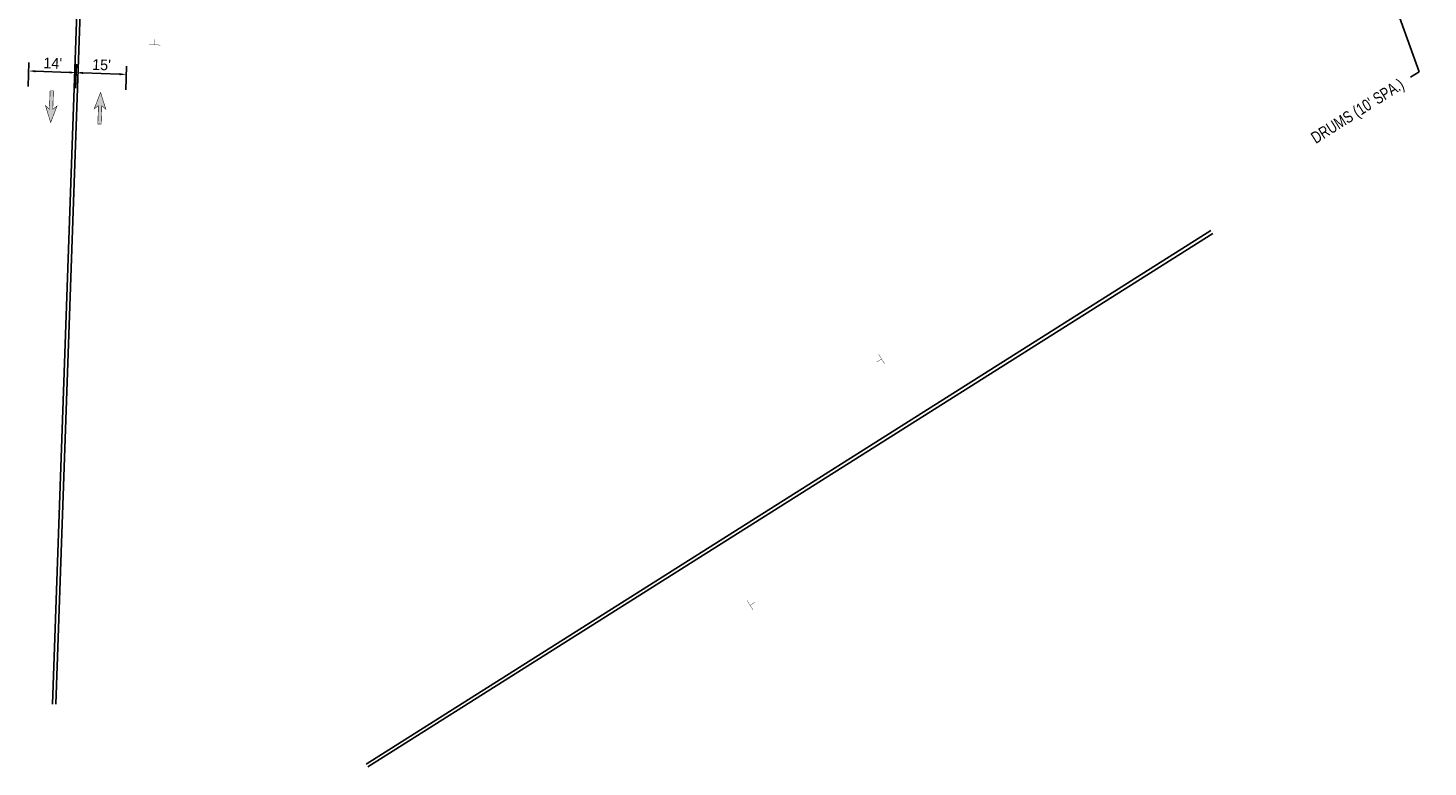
# Model space of a CAD drawing. Header units: feet. Extents: x 158973 to 164211, y 288317 to 289770.
# Tile 1 of 6: x 161379 to 161798, y 288403 to 288625. Entities that reach past the tile are written whole.
import ezdxf
from ezdxf import colors
from ezdxf.entities.mleader import LeaderData, LeaderLine
from ezdxf.math import Vec2, Vec3

# ---------------------------------------------------------------- set-up
doc = ezdxf.new("R2010")
doc.units = ezdxf.units.FT
doc.header["$MEASUREMENT"] = 0
for name, color, linetype in [('MT_P_Cells', 7, 'Continuous'), ('MT_P_Text', 7, 'Continuous'), ('PM_X_Edge_Line', 51, 'Continuous')]:
    doc.layers.add(name, color=color, linetype=linetype)
doc.styles.add('Slanted-Normal', font='font31.shx', dxfattribs={"height": 0.1})
doc.styles.get("Standard").update_dxf_attribs({"font": 'arial.ttf'})
doc.styles.add('Style-font31', font='font31.shx')
doc.dimstyles.new('COEC', dxfattribs={"dimscale": 13.9, "dimtxt": 0.18, "dimasz": 0.18, "dimexe": 0.18, "dimexo": 0.0625, "dimgap": 0.09, "dimtad": 1, "dimzin": 0, "dimdsep": 46, "dimtxsty": 'Standard', "dimcen": 0.09, "dimclrd": 256, "dimclre": 256, "dimclrt": 256, "dimaunit": 1, "dimadec": 4, "dimazin": 0, "dimtfac": 1, "dimtofl": 0, "dimtmove": 0, "dimatfit": 3, "dimfxl": 1, "dimtolj": 1, "dimtzin": 0, "dimlwd": -1, "dimlwe": -1, "dimarcsym": 0})

# ---------------------------------------------------------------- blocks, each defined once
blk = doc.blocks.new('*D1129')
at = {"layer": 'Defpoints', "color": 0, "transparency": 16777216}
for p in [(161393.15, 288611.34), (161378.69, 288606.15, 959.79), (161392.95, 288605.65, 959.79)]:
    blk.add_point(p, dxfattribs=at)
at = {"layer": 'MT_P_Text', "transparency": 16777216}
for p, q in [((161378.73, 288607.15), (161378.98, 288614.34)), ((161380.89, 288611.77), (161391.15, 288611.41)), ((161392.98, 288606.65), (161393.24, 288613.84))]:
    blk.add_line(p, q, dxfattribs=at)
for points in [[(161380.9, 288612.1), (161380.88, 288611.44), (161378.89, 288611.84)], [(161391.16, 288611.74), (161391.14, 288611.08), (161393.15, 288611.34)]]:
    blk.add_solid(points, dxfattribs=at)
at = {"layer": 'MT_P_Text', "transparency": 16777216, "insert": (161386.11, 288614.19), "char_height": 3.2, "attachment_point": 5, "rotation": 357.9834, "style": 'Style-font31'}
blk.add_mtext("\\A1;14'", dxfattribs=at)
blk = doc.blocks.new('*D1130')
at = {"layer": 'Defpoints', "color": 0, "transparency": 16777216}
for p in [(161408.16, 288610.81), (161392.95, 288605.71, 959.84), (161407.96, 288605.18, 959.84)]:
    blk.add_point(p, dxfattribs=at)
at = {"layer": 'MT_P_Text', "transparency": 16777216}
for p, q in [((161392.98, 288606.7), (161393.24, 288613.84)), ((161395.15, 288611.27), (161406.16, 288610.88)), ((161407.99, 288606.18), (161408.25, 288613.31))]:
    blk.add_line(p, q, dxfattribs=at)
for points in [[(161395.16, 288611.6), (161395.13, 288610.94), (161393.15, 288611.34)], [(161406.17, 288611.22), (161406.15, 288610.55), (161408.16, 288610.81)]]:
    blk.add_solid(points, dxfattribs=at)
at = {"layer": 'MT_P_Text', "transparency": 16777216, "insert": (161400.74, 288613.67), "char_height": 3.2, "attachment_point": 5, "rotation": 357.9834, "style": 'Style-font31'}
blk.add_mtext("\\A1;15'", dxfattribs=at)

msp = doc.modelspace()

# ---------------------------------------------------------------- hatches: boundary and pattern name
at = {"layer": 'MT_P_Cells', "true_color": 0x00b3b3}
h = msp.add_hatch(color=132, dxfattribs=at)
h.dxf.hatch_style = 1
h.paths.add_polyline_path([(161385.486, 288596.406), (161387.397, 288601.341), (161386.126, 288600.385), (161386.32, 288605.882), (161385.32, 288605.917), (161385.127, 288600.421), (161383.927, 288601.464)])
h = msp.add_hatch(color=132, dxfattribs=at)
h.dxf.hatch_style = 1
h.paths.add_polyline_path([(161400.454, 288605.441), (161398.543, 288600.505), (161399.814, 288601.461), (161399.62, 288595.965), (161400.619, 288595.93), (161400.813, 288601.426), (161402.013, 288600.383)])

# ---------------------------------------------------------------- linework, layer by layer
at = {"layer": 'MT_P_Cells', "color": 1, "const_width": 0.1, "elevation": 960.563, "flags": 128}
for points in [[(161414.953, 288619.725), (161418.374, 288619.605)], [(161416.723, 288621.357), (161416.664, 288619.665)]]:
    msp.add_lwpolyline(points, dxfattribs=at)
at = {"layer": 'MT_P_Cells', "const_width": 0.16, "flags": 128}
for points, elevation in [([(161385.486, 288596.406), (161387.397, 288601.341), (161386.126, 288600.385), (161386.32, 288605.882), (161385.32, 288605.917), (161385.127, 288600.421), (161383.927, 288601.464), (161385.486, 288596.406)], 960.142), ([(161400.454, 288605.441), (161398.543, 288600.505), (161399.814, 288601.461), (161399.62, 288595.965), (161400.619, 288595.93), (161400.813, 288601.426), (161402.013, 288600.383), (161400.454, 288605.441)], 960.275)]:
    msp.add_lwpolyline(points, dxfattribs=dict(at, elevation=elevation))
at = {"layer": 'MT_P_Cells', "color": 1, "const_width": 0.1, "flags": 128}
for points in [[(161635.494, 288524.137), (161633.667, 288527.033)], [(161633.149, 288524.682), (161634.58, 288525.585)], [(161596.084, 288450.37), (161594.257, 288453.265)], [(161596.602, 288452.721), (161595.17, 288451.818)]]:
    msp.add_lwpolyline(points, dxfattribs=at)
at = {"layer": 'PM_X_Edge_Line', "flags": 128}
for points in [[(161404.683, 288953.144), (161385.989, 288422.234)], [(161405.682, 288953.109), (161386.988, 288422.199)], [(161480.078, 288404.243), (161733.32, 288564.024)], [(161480.612, 288403.398), (161733.854, 288563.179)]]:
    msp.add_lwpolyline(points, dxfattribs=at)

# ---------------------------------------------------------------- dimensions: what is measured, and where the dimension line sits
at = {"layer": 'MT_P_Text'}
for p1, p2, distance, text, picture, middle in [((161378.693, 288606.151, 960.142), (161392.947, 288605.649, 960.142), 5.695, "14'", '*D1129', (161386.112, 288614.19, 0.353)), ((161392.949, 288605.706, 960.275), (161407.959, 288605.177, 960.275), 5.638, "15'", '*D1130', (161400.744, 288613.674, 0.437))]:
    dim = msp.add_aligned_dim(p1=p1, p2=p2, distance=distance, text=text, dimstyle='COEC', override={"dimscale": 20, "dimtxt": 0.16, "dimasz": 0.1, "dimexe": 0.125, "dimexo": 0.05, "dimgap": 0.05, "dimtxsty": 'Style-font31'}, dxfattribs=at)
    dim.commit()
    dim.dimension.update_dxf_attribs({"geometry": picture, "text_midpoint": middle})

# ---------------------------------------------------------------- leaders
ml = msp.add_multileader_mtext('Standard', dxfattribs=at)
ml.set_content("{\\W0.8;DRUMS (10' SPA.)}", color=256, style='Slanted-Normal')
ml.set_leader_properties()
ml.build(insert=Vec2(0, 0))
ml.multileader.update_dxf_attribs({"dogleg_length": 0.1, "arrow_head_size": 3.75, "scale": 30})
ctx = ml.context
ctx.base_point, ctx.scale, ctx.char_height, ctx.arrow_head_size, ctx.landing_gap_size, ctx.plane_origin, ctx.plane_x_axis, ctx.plane_y_axis = Vec3(161759.333, 288588.595), 30, 3.4998, 3.75, 3, Vec3(161753.223, 288519.083), Vec3(0.8457321, 0.5336077), Vec3(-0.5336077, 0.8457321)
ctx.text_align_type = 2
notes = []
notes.append((ctx, [(1, (1, 1, 0), (161795.717, 288611.551), (-0.8457321, -0.5336077), 3, [(0, [(161784.333, 288643.51)], 0, [])])]))
ctx.mtext.insert, ctx.mtext.text_direction, ctx.mtext.rotation, ctx.mtext.alignment, ctx.mtext.flow_direction = Vec3(161789.709, 288609.829), Vec3(0.8457321, 0.5336077), 0.5628606, 3, 5
for ctx, leaders in notes:
    for number, flags, end, landing, length, lines in leaders:
        leader = LeaderData()
        leader.index, (leader.has_last_leader_line, leader.has_dogleg_vector, leader.attachment_direction) = number, flags
        leader.last_leader_point, leader.dogleg_vector, leader.dogleg_length = Vec3(end), Vec3(landing), length
        for number, points, colour, breaks in lines:
            line = LeaderLine()
            line.index, line.vertices, line.color, line.breaks = number, Vec3.list(points), colors.encode_raw_color(colour), breaks
            leader.lines.append(line)
        ctx.leaders.append(leader)

doc.saveas('drawing.dxf')
